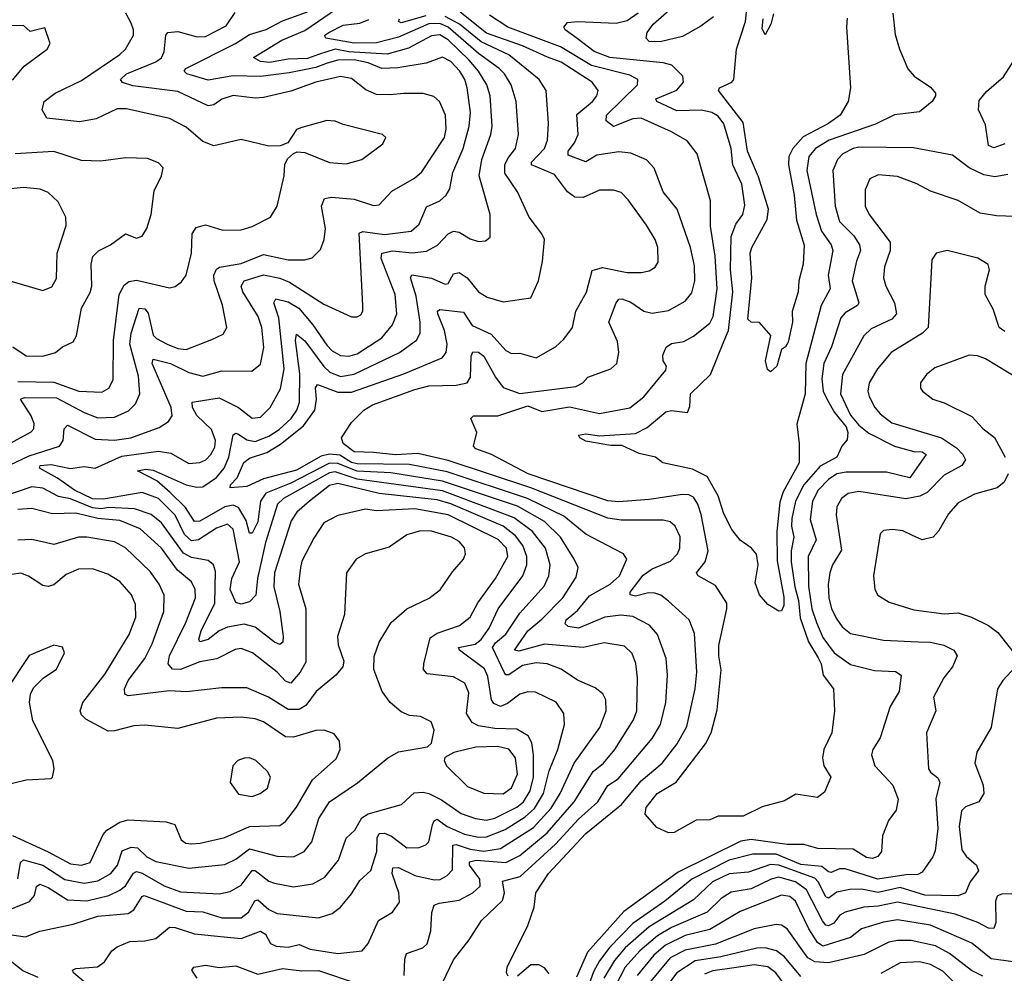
# Model space of a CAD drawing. Extents: x 1246230 to 1426786, y 660032 to 763141.
# Tile 138 of 256: x 1280491 to 1284063, y 705103 to 708562. Entities that reach past the tile are written whole.
import ezdxf

# ---------------------------------------------------------------- set-up
doc = ezdxf.new("R2010")
doc.units = 0

msp = doc.modelspace()

# ---------------------------------------------------------------- linework, layer by layer
at = {"layer": '0CON10XD'}
for points in [[(1280725, 705072.1), (1280686.2, 705105), (1280682.2, 705115), (1280695, 705120.9), (1280773.9, 705126.1), (1280798.6, 705145), (1280825.7, 705185), (1280845, 705198.9), (1280891.2, 705218.8), (1280945, 705220.6), (1280985, 705229.2), (1281035, 705270), (1281055, 705269.5), (1281125, 705246.7), (1281233.3, 705235), (1281295, 705228.8), (1281365, 705256.5), (1281382.4, 705245), (1281401, 705211), (1281421, 705201), (1281465, 705197.8), (1281505, 705208), (1281545, 705190.4), (1281645, 705175.3), (1281733.8, 705185), (1281755, 705210.8), (1281792.3, 705295), (1281843.1, 705325), (1281868.4, 705361.6), (1281866.9, 705395), (1281841.9, 705465), (1281845, 705485.5), (1281865, 705486.7), (1281925, 705457.3), (1281995, 705441.9), (1282016.8, 705443.2), (1282042.2, 705457.8), (1282061.4, 705478.6), (1282062.2, 705567.8), (1282075, 705570.1), (1282125, 705553.3), (1282175, 705546.6), (1282235, 705555.7), (1282355, 705632), (1282418.5, 705701.5), (1282452.3, 705755), (1282502.3, 705865), (1282595.9, 705995), (1282618.2, 706055), (1282617.7, 706095), (1282606.5, 706116.5), (1282578.6, 706138.6), (1282515, 706165.9), (1282455, 706206.7), (1282405, 706225.2), (1282365, 706228.8), (1282315, 706219.3), (1282265, 706185.8), (1282255, 706186.1), (1282248.8, 706195), (1282206.3, 706285), (1282217.7, 706302.3), (1282255, 706333.1), (1282305, 706409.4), (1282393.3, 706506.7), (1282411.1, 706545), (1282416, 706585), (1282398.1, 706645), (1282351, 706705), (1282285.1, 706755.1), (1282204.7, 706785), (1282025, 706852.8), (1281715, 706895.4), (1281635, 706921.6), (1281615, 706918.2), (1281447.9, 706825), (1281426, 706805), (1281382.9, 706665), (1281353.8, 706535), (1281347.3, 706475), (1281325, 706450.9), (1281295, 706441.8), (1281275, 706448.5), (1281254.9, 706495), (1281260.6, 706535), (1281288.4, 706595), (1281265, 706714.2), (1281245, 706732.5), (1281205, 706717.6), (1281140, 706675), (1281115, 706672), (1281088.8, 706695), (1281055.7, 706765), (1280994.7, 706825), (1280935, 706847.4), (1280795, 706822.4), (1280755, 706823.5), (1280689.8, 706855), (1280628.8, 706898.8), (1280562.7, 706935), (1280565.8, 706945), (1280605, 706948.7), (1280676, 706934), (1280725, 706941.2), (1280765, 706935.3), (1280861.6, 706978.4), (1280995, 706996.6), (1281040, 706990), (1281105, 706952.3), (1281145, 706956), (1281166.5, 706965), (1281185, 706984.5), (1281199.2, 707010.8), (1281201, 707035), (1281187.1, 707075), (1281134.2, 707125.8), (1281117.8, 707155), (1281117.1, 707175), (1281215, 707190.6), (1281285.1, 707155.1), (1281335, 707116), (1281365, 707120.7), (1281399.7, 707155), (1281437.4, 707222.6), (1281451, 707295), (1281431, 707481), (1281412.7, 707535), (1281420.1, 707549.9), (1281465, 707538.9), (1281504, 707515), (1281554.4, 707455), (1281605, 707381.2), (1281625, 707360.5), (1281655, 707343.8), (1281685, 707341), (1281715, 707349.4), (1281805, 707408.4), (1281843.2, 707455), (1281859, 707495), (1281852.8, 707565), (1281802.4, 707695), (1281805.4, 707715), (1281843.5, 707723.5), (1281915, 707715.9), (1281967.4, 707722.6), (1282006.5, 707743.5), (1282045.6, 707785), (1282065, 707794.6), (1282085, 707791.1), (1282125, 707767.3), (1282155, 707757.8), (1282180.9, 707759.1), (1282197.3, 707772.7), (1282197.5, 707855), (1282158.1, 707995), (1282168, 708055), (1282200.2, 708145), (1282205.2, 708175), (1282197.3, 708285), (1282186, 708325), (1282155.9, 708375), (1282121.3, 708415), (1282045, 708489.2), (1282015, 708507.1), (1281985, 708503.2), (1281901.4, 708458.6), (1281823.6, 708436.4), (1281685, 708445.4), (1281635, 708454.3), (1281574.5, 708435.5), (1281535, 708420.4), (1281465, 708418.5), (1281397, 708407), (1281365, 708409.6), (1281339.2, 708425), (1281442.1, 708487.9), (1281525, 708522.3), (1281686.3, 708633.7)], [(1283123.6, 708555), (1283130.7, 708625)], [(1280338.5, 706891.5), (1280525, 706980.2), (1280635, 707014.8), (1280648.6, 707035), (1280652.1, 707077.9), (1280665, 707090.9), (1280765, 707040.7), (1280835, 707037), (1280894.8, 707044.8), (1280997.7, 707082.3), (1281031.1, 707105), (1281043.8, 707125), (1281040.4, 707155), (1280971.7, 707315), (1280975, 707330), (1281038.8, 707315), (1281105, 707281.7), (1281155, 707268.3), (1281225, 707288.6), (1281333, 707287), (1281365, 707311.9), (1281377.2, 707372.8), (1281369.8, 707445), (1281355.7, 707485), (1281301, 707575), (1281294.7, 707595.3), (1281305.4, 707615), (1281375, 707635.9), (1281435, 707624.5), (1281469.5, 707609.5), (1281595, 707530), (1281695, 707484.4), (1281715, 707484.4), (1281728.7, 707491.3), (1281735.7, 707505), (1281735.6, 707525), (1281722.7, 707787.3), (1281736.5, 707793.5), (1281815, 707782.5), (1281911.1, 707795), (1281939.8, 707820.2), (1281967.3, 707882.7), (1282014.8, 707905.2), (1282038.2, 707925), (1282051.6, 707948.4), (1282062.6, 708007.4), (1282100, 708095), (1282122, 708175), (1282125.9, 708225), (1282114.8, 708315), (1282106.2, 708345), (1282087.8, 708375), (1282055, 708409.8), (1282025, 708425.2), (1281965.9, 708404.1), (1281863.3, 708386.7), (1281805, 708385.2), (1281755.4, 708405), (1281705, 708415.9), (1281645, 708414.9), (1281606, 708404), (1281565, 708388.8), (1281468.5, 708368.5), (1281365, 708355.2), (1281265, 708357.8), (1281175, 708342.8), (1281096.9, 708365), (1281087.8, 708375), (1281094.4, 708385), (1281273.9, 708475), (1281325, 708508.5), (1281385, 708526.6), (1281445, 708557.3), (1281535, 708590.6)], [(1280445, 707019), (1280532.5, 707067.5), (1280541.9, 707078.1), (1280543.3, 707096.7), (1280533, 707125), (1280494.5, 707185), (1280508.1, 707191.9), (1280625, 707190.7), (1280725, 707137.1), (1280775, 707118.1), (1280835, 707120), (1280886.4, 707143.6), (1280911.3, 707168.7), (1280927.5, 707205), (1280921.8, 707268.3), (1280891.1, 707385), (1280895.1, 707424.9), (1280925, 707515.5), (1280945, 707512.5), (1280956.9, 707496.9), (1280975, 707418.1), (1280986.9, 707405), (1281025.6, 707385), (1281065, 707369.1), (1281095, 707365.3), (1281188.1, 707401.9), (1281229.1, 707420.9), (1281243.1, 707445), (1281226.4, 707526.4), (1281196.3, 707615), (1281195.6, 707635), (1281205, 707657.1), (1281215.9, 707664.1), (1281295, 707677.1), (1281375, 707710), (1281465, 707690.2), (1281525, 707690.7), (1281551.6, 707698.4), (1281582, 707728), (1281595.3, 707764.7), (1281600.4, 707805), (1281586, 707885), (1281597.3, 707912.7), (1281622.2, 707917.8), (1281705, 707910.8), (1281775, 707887.5), (1281795, 707890), (1281840.7, 707939.3), (1281923.1, 707986.9), (1281949.5, 708010.5), (1282031.8, 708135), (1282038.6, 708165), (1282035.9, 708215), (1282013.5, 708265), (1281993.4, 708283.4), (1281955, 708293.8), (1281885, 708294.6), (1281835, 708288.7), (1281785, 708290.8), (1281747, 708307), (1281695, 708348.7), (1281655, 708355.2), (1281565.2, 708334.8), (1281475, 708302.2), (1281375, 708279.6), (1281345, 708276.5), (1281265, 708286.2), (1281225, 708273.5), (1281195, 708253.2), (1281175, 708249.8), (1281065, 708301.3), (1280901.6, 708321.6), (1280863.6, 708333.6), (1280856.9, 708345), (1280878.5, 708365), (1280985, 708408.8), (1281005, 708423.5), (1281015.8, 708445), (1281021.3, 708505), (1281028.6, 708515), (1281065, 708519.3), (1281135, 708499), (1281165, 708500.4), (1281240.4, 708539.6), (1281272.4, 708587.6)], [(1280485, 707249.4), (1280615, 707246.7), (1280705.9, 707214.1), (1280788.7, 707211.3), (1280814.7, 707225.3), (1280830.4, 707255), (1280831.4, 707398.6), (1280852, 707565), (1280870.6, 707599.4), (1280887.6, 707612.4), (1280915, 707617.6), (1281035, 707589.4), (1281055, 707593.5), (1281078.7, 707611.3), (1281095.3, 707635), (1281114.6, 707715), (1281117.3, 707785), (1281131.7, 707808.3), (1281165, 707818.1), (1281228, 707798), (1281295, 707799.4), (1281335, 707811.9), (1281401.2, 707845), (1281424.6, 707885.4), (1281451.1, 707995), (1281453.5, 708036.5), (1281463.1, 708056.9), (1281485, 708076.7), (1281498, 708082), (1281525, 708080), (1281615, 708043.5), (1281675, 708038.5), (1281732, 708055), (1281808.7, 708111.3), (1281818.8, 708135), (1281806.7, 708145), (1281665, 708181.9), (1281635, 708194.2), (1281605, 708195.7), (1281515, 708171.2), (1281495, 708163.3), (1281463.3, 708115), (1281435.8, 708104.2), (1281395, 708103.5), (1281295, 708126.7), (1281195, 708103.9), (1281155, 708120), (1281095, 708171.5), (1281035, 708203.9), (1280878.1, 708238.1), (1280845, 708238.2), (1280768, 708202), (1280708.9, 708191.1), (1280590, 708205), (1280572.9, 708235), (1280579.6, 708265), (1280619.4, 708295), (1280715, 708341.1), (1280854.5, 708435), (1280874.4, 708455), (1280903.6, 708505), (1280904.6, 708525), (1280895, 708549.2), (1280876.7, 708585)], [(1282262.6, 705092.6), (1282256.7, 705105), (1282258.9, 705125), (1282335, 705276.7), (1282357.3, 705342.7), (1282364, 705395), (1282409.6, 705465), (1282545, 705610.2), (1282674.5, 705715.5), (1282745, 705801.2), (1282822.1, 705865), (1282876.7, 705935), (1282911.3, 705998.7), (1282942, 706135), (1282948, 706195), (1282939.2, 706335), (1282919.5, 706385), (1282845, 706452.9), (1282817.1, 706475), (1282795, 706481.8), (1282772.7, 706482.7), (1282725, 706471.5), (1282705.5, 706475.5), (1282706.1, 706485), (1282752.6, 706547.4), (1282785, 706570), (1282851.8, 706598.2), (1282876.8, 706625), (1282885.4, 706645.4), (1282886.7, 706686.7), (1282868.9, 706725), (1282850.4, 706740.4), (1282825, 706746.9), (1282673.2, 706746.8), (1282625, 706753.5), (1282345, 706863.6), (1282045, 706962.6), (1281935, 706987.9), (1281855, 706983.1), (1281775, 706991.6), (1281705, 706994.9), (1281664.5, 707025), (1281658.8, 707045), (1281695, 707101.4), (1281739.5, 707145), (1281770.6, 707165), (1281925, 707220.6), (1281975, 707234), (1282075, 707236.1), (1282114.8, 707245.2), (1282126.8, 707265), (1282128.8, 707341.2), (1282135, 707356.7), (1282155, 707356), (1282175, 707340.8), (1282216.6, 707265), (1282245, 707227.6), (1282305, 707205.8), (1282508.8, 707231.2), (1282533.8, 707245), (1282552, 707265), (1282635.6, 707295), (1282657.2, 707315), (1282664.7, 707355), (1282659.7, 707395), (1282627.8, 707465), (1282655.3, 707535), (1282665, 707547.9), (1282675, 707549.1), (1282707.7, 707537.7), (1282755, 707504.2), (1282785, 707497.5), (1282845, 707506.8), (1282905, 707540.8), (1282928.9, 707571.1), (1282939.8, 707615), (1282939.3, 707669.3), (1282925, 707735.8), (1282876.1, 707875), (1282825, 707937.1), (1282793.1, 708023.1), (1282765, 708053.6), (1282707.6, 708077.6), (1282665, 708082.8), (1282585, 708070.2), (1282545, 708046.7), (1282480.2, 708070.2), (1282480.5, 708085), (1282504.3, 708115), (1282516.7, 708145), (1282512.7, 708217.3), (1282569.3, 708265), (1282584.6, 708285), (1282589.6, 708305), (1282568, 708335), (1282455, 708408.2), (1282405.7, 708425.7), (1282315, 708467.3), (1282185, 708513.3), (1282088.5, 708588.5)], [(1284075, 708000.4), (1284028.1, 707991.9), (1283988.9, 707998.9), (1283935, 708024.5), (1283875, 708070), (1283733, 708097), (1283535, 708099), (1283514.6, 708095), (1283476.9, 708075), (1283458.1, 708055), (1283440.6, 708015), (1283449.4, 707885), (1283465, 707829.7), (1283517.2, 707777.2), (1283538, 707745), (1283541, 707725), (1283526.2, 707686.2), (1283511.1, 707615), (1283535.3, 707534.7), (1283530.5, 707525), (1283485, 707498.7), (1283470, 707480), (1283436.2, 707375), (1283408.6, 707315), (1283401.2, 707258.8), (1283406.1, 707215), (1283422, 707182), (1283447, 707137), (1283489.5, 707085), (1283495.4, 707064.6), (1283492.5, 707037.5), (1283474, 707015), (1283455.6, 706975), (1283395, 706942), (1283335.1, 706875), (1283305.1, 706815), (1283292.6, 706752.6), (1283291.2, 706725), (1283299.5, 706685), (1283289.3, 706635), (1283289.2, 706595), (1283302.4, 706505), (1283316.2, 706455), (1283322.1, 706392.1), (1283352.4, 706305), (1283387.6, 706247.6), (1283398.9, 706225), (1283405.3, 706185), (1283442.9, 706135), (1283446.9, 706055), (1283437.1, 705975), (1283408.6, 705915), (1283402.9, 705885), (1283408.1, 705855), (1283433.1, 705815), (1283410, 705760), (1283385, 705740.8), (1283307, 705753), (1283265, 705728.6), (1283185, 705706.4), (1283115, 705673.1), (1283025, 705672.5), (1282995, 705659.2), (1282945, 705658), (1282865, 705613.3), (1282845, 705612.5), (1282801.9, 705631.9), (1282760.2, 705680.2), (1282763.5, 705705), (1282803.6, 705755), (1282873.1, 705796.9), (1282979.3, 705935), (1282999.2, 705975), (1283021.2, 706058.8), (1283036, 706204), (1283026.7, 706255), (1283027.4, 706292.6), (1283056.8, 706425), (1283056.1, 706445), (1283015, 706509.6), (1282952.5, 706545), (1282945.7, 706555), (1282977.8, 706595), (1282988.1, 706635), (1282963.1, 706766.9), (1282950.5, 706805), (1282935, 706829.7), (1282918.3, 706838.3), (1282895, 706839.4), (1282775, 706821), (1282665, 706813.4), (1282625, 706816.6), (1282335.5, 706915), (1282202.5, 706985), (1282146, 707005), (1282137.5, 707015), (1282150, 707065), (1282127.5, 707115), (1282137.5, 707125), (1282225.5, 707125.5), (1282335, 707160.9), (1282385, 707141.2), (1282485, 707157.6), (1282595, 707133.2), (1282705, 707153.9), (1282755, 707194.1), (1282835, 707290), (1282836.9, 707305), (1282825.5, 707325), (1282824.6, 707344.6), (1282836.4, 707373.6), (1282855, 707387.2), (1282900, 707395), (1282935, 707414), (1282995, 707461.1), (1283007.3, 707485), (1283021.6, 707585), (1283014.5, 707704.5), (1282996.6, 707813.4), (1282997.6, 707905), (1282948.5, 708075), (1282912.3, 708122.3), (1282855.7, 708155), (1282745, 708204.8), (1282715, 708201.6), (1282645, 708174.3), (1282619.1, 708195), (1282620.3, 708215), (1282732.8, 708325), (1282732.9, 708345), (1282705, 708360), (1282565.4, 708395.4), (1282453, 708463), (1282262.3, 708535), (1282195, 708578.5)], [(1283379.8, 707855), (1283399.2, 707795), (1283434.3, 707745), (1283441.4, 707725), (1283423.9, 707635), (1283431.4, 707585), (1283398.9, 707525), (1283342.3, 707315), (1283341, 707205), (1283310.7, 707095), (1283318.8, 707025), (1283318.2, 706955), (1283260.6, 706849.4), (1283248, 706812), (1283237.2, 706705), (1283238.6, 706598.6), (1283262.9, 706467.1), (1283263.4, 706436.6), (1283255, 706418), (1283245, 706417.1), (1283205, 706440.9), (1283175, 706475.6), (1283159.1, 706519.1), (1283170, 706585), (1283163.5, 706623.5), (1283145.4, 706645.4), (1283105, 706674.5), (1283075, 706712.7), (1283045, 706770), (1283024.4, 706835), (1282985, 706904.4), (1282932, 706932), (1282824.2, 706954.2), (1282797.5, 706975), (1282738.7, 706988.7), (1282675, 707017.8), (1282635, 707017.5), (1282545, 707033.6), (1282522.5, 707045), (1282518.8, 707055), (1282545, 707060), (1282595, 707052.7), (1282725, 707061.5), (1282767.1, 707082.9), (1282835, 707139.7), (1282855.3, 707144.7), (1282913.2, 707136.8), (1282921.5, 707158.5), (1282924.6, 707205), (1282996.7, 707275), (1283045.7, 707394.3), (1283061.8, 707435), (1283077.7, 707575), (1283070.1, 707655), (1283072.1, 707775), (1283089.4, 707820.6), (1283113.9, 707855), (1283121.3, 707888.7), (1283111.3, 707965), (1283078, 708035), (1283072.5, 708095), (1283045, 708184.4), (1283025, 708212.2), (1283001.4, 708225), (1282965, 708233.1), (1282875, 708231.1), (1282802.5, 708265), (1282798.9, 708275), (1282875, 708306), (1282899.5, 708335), (1282897.2, 708357.2), (1282856.6, 708396.6), (1282825.8, 708405.8), (1282632.2, 708425), (1282575, 708446.1), (1282513.2, 708493.2), (1282470.4, 708525), (1282465.4, 708535), (1282478.9, 708551.1), (1282514.6, 708555.4), (1282655, 708548.9), (1282695, 708558.7), (1282735, 708586.6)], [(1283008, 708572), (1282962, 708538), (1282895, 708500.8), (1282815, 708481.5), (1282775, 708482.9), (1282763.8, 708495), (1282767.9, 708515), (1282788.7, 708545), (1282856.9, 708605)], [(1283225, 708582.5), (1283216.2, 708545), (1283195, 708506.7), (1283185, 708530), (1283188.5, 708565)], [(1283658.2, 708585), (1283667.5, 708507.5), (1283682.2, 708455), (1283713, 708383), (1283736.3, 708356.3), (1283795, 708317.5), (1283812.9, 708295), (1283813.1, 708285), (1283800.8, 708265), (1283755, 708227.8), (1283665, 708216.1), (1283595, 708182.3), (1283427.1, 708125), (1283377.6, 708095), (1283353.2, 708065), (1283347, 708015), (1283379.8, 707855)], [(1280465, 708342.5), (1280506.9, 708393.1), (1280591.2, 708455), (1280601.2, 708475), (1280582.5, 708532.5), (1280529.3, 708519.3), (1280505, 708541.2), (1280415, 708540)], [(1282435, 705571.7), (1282518.1, 705661.9), (1282588.3, 705725), (1282625, 705784.1), (1282662, 705808), (1282785.3, 705955), (1282815.3, 706005), (1282835.3, 706085), (1282841.4, 706185), (1282835.9, 706245), (1282805, 706331.9), (1282775.2, 706365.2), (1282715, 706397.4), (1282672.3, 706402.3), (1282613.6, 706395), (1282518, 706355), (1282481.3, 706361.3), (1282470.4, 706370.4), (1282473.7, 706385), (1282515, 706418.7), (1282558, 706472), (1282633.2, 706515), (1282666.9, 706545), (1282693.6, 706605), (1282681.4, 706625), (1282648.8, 706641.2), (1282545, 706695.8), (1282465, 706761.3), (1282333.8, 706825), (1282042.2, 706922.2), (1281905, 706948.2), (1281715, 706950.9), (1281695, 706956.2), (1281652.4, 706982.4), (1281615, 706986.5), (1281585, 706978.5), (1281495, 706927.7), (1281375, 706896.4), (1281315, 706869.2), (1281255, 706863.8), (1281255.6, 706875), (1281279.8, 706900.2), (1281303.7, 706956.3), (1281325, 706971.9), (1281387.8, 706992.2), (1281437.2, 707022.8), (1281520.9, 707089.1), (1281561.7, 707145), (1281567.7, 707185), (1281563.7, 707226.3), (1281570.9, 707239.1), (1281645, 707210.9), (1281695, 707211.1), (1281885, 707277.8), (1282023.3, 707335), (1282038, 707355), (1282041.4, 707385), (1282031.9, 707435), (1282007.5, 707495), (1282007.2, 707505), (1282015, 707511.2), (1282101.2, 707501.2), (1282133.1, 707453.1), (1282201.7, 707421.7), (1282255, 707361.8), (1282275, 707351.5), (1282305, 707352.5), (1282365, 707335.8), (1282434.7, 707375.3), (1282465, 707402.9), (1282496.7, 707445), (1282508.5, 707505), (1282547.1, 707572.9), (1282567.8, 707652.2), (1282605, 707662.4), (1282695, 707644.6), (1282745, 707644.6), (1282775, 707651.1), (1282796, 707664), (1282807.6, 707682.4), (1282806.2, 707735), (1282796.2, 707765), (1282765, 707816.7), (1282698.8, 707908.8), (1282672.5, 707935), (1282645, 707943.5), (1282595, 707942.9), (1282535, 707916.4), (1282505, 707917.7), (1282477.9, 707937.9), (1282430.6, 708000.6), (1282348.2, 708035), (1282347.6, 708045), (1282394.3, 708095), (1282406.2, 708125), (1282409.3, 708185), (1282400.8, 708305), (1282376.1, 708345), (1282265.9, 708434.1), (1282165, 708481.2), (1282086, 708546), (1282035, 708572.9)], [(1282262, 708058), (1282289.2, 708095), (1282300.5, 708145), (1282291.8, 708265), (1282273.4, 708325), (1282250.2, 708365), (1282231, 708385), (1282155, 708439.3), (1282046, 708535), (1282015, 708548), (1281975, 708547.2), (1281865, 708498.6), (1281785, 708477.8), (1281705, 708477.1), (1281602, 708495), (1281599.7, 708499.7), (1281598.5, 708505), (1281612.2, 708515), (1281665, 708542), (1281725, 708549.3), (1281757.9, 708562.1)], [(1281965, 708575.2), (1281875, 708550), (1281865.4, 708555), (1281868.5, 708565)], [(1283493.3, 708566.7), (1283490.4, 708535), (1283505.4, 708315), (1283496.5, 708265), (1283467.9, 708215), (1283424.6, 708185), (1283332.7, 708137.3), (1283295.9, 708095), (1283281.5, 708065), (1283279.4, 708035), (1283300.3, 707925), (1283308.8, 707835), (1283336.6, 707743.4), (1283333.5, 707675), (1283317.5, 707615), (1283315.3, 707575), (1283293.4, 707503.4), (1283294.3, 707464.3), (1283278.2, 707391.8), (1283268.8, 707375), (1283254.4, 707365), (1283237.5, 707305), (1283215, 707284.3), (1283203.3, 707293.3), (1283196.2, 707325), (1283216, 707416), (1283175, 707463.3), (1283144.3, 707464.3), (1283132.5, 707475), (1283146.7, 707625), (1283141.2, 707715), (1283146.5, 707735), (1283202.5, 707837.5), (1283207, 707875), (1283171.6, 707991.6), (1283131, 708085), (1283115, 708188.4), (1283026.4, 708305), (1283029.5, 708315), (1283074.5, 708335), (1283081.9, 708345), (1283091.6, 708455), (1283123.6, 708555)], [(1284065, 708111.8), (1284025, 708096.4), (1284005, 708106), (1283995, 708180), (1283969.4, 708235), (1283971.5, 708268.5), (1283998.7, 708301.3), (1284059.7, 708355), (1284098.4, 708415)], [(1280466.2, 707375), (1280515, 707342.5), (1280575, 707341.8), (1280621.2, 707355), (1280646, 707375), (1280685, 707393.8), (1280697.8, 707415), (1280714.8, 707515), (1280747.3, 707572.7), (1280753.1, 707595), (1280750, 707675), (1280756.8, 707703.3), (1280776.8, 707723.3), (1280820.8, 707745), (1280875, 707784.5), (1280915, 707769.2), (1280935, 707776), (1280952.2, 707805), (1280967.8, 707855), (1280979.4, 707940.6), (1281006, 707995), (1281012, 708025), (1280995, 708042.5), (1280955, 708058.1), (1280875, 708061.1), (1280785, 708048.9), (1280715, 708051.1), (1280615, 708083.1), (1280475, 708075.3)], [(1281886, 705095), (1281887.7, 705155), (1281894.7, 705175.3), (1281954.1, 705195.9), (1281969.4, 705210.6), (1281982.8, 705257.2), (1281986.4, 705323.6), (1281995, 705350), (1282012.2, 705357.8), (1282085, 705368.8), (1282135, 705395.3), (1282161.2, 705418.8), (1282160.4, 705445), (1282123.3, 705495), (1282122.6, 705507.4), (1282147, 705513), (1282255, 705504.9), (1282305, 705530.7), (1282405, 705612.1), (1282501.9, 705725), (1282572, 705835), (1282608.8, 705865), (1282650, 705915), (1282717.9, 706022.1), (1282729.3, 706055), (1282732.5, 706175), (1282726.4, 706226.4), (1282713.1, 706263.1), (1282685, 706289.6), (1282611.7, 706301.7), (1282535, 706285.3), (1282395, 706296.3), (1282301.8, 706271.8), (1282285.7, 706275), (1282334.4, 706345.6), (1282385, 706387), (1282461.8, 706465), (1282509.7, 706539.7), (1282516.7, 706575), (1282502.9, 706605), (1282452.5, 706685), (1282395, 706741.2), (1282297.5, 706797.5), (1282025, 706888.1), (1281837.7, 706917.7), (1281715, 706924.1), (1281645, 706951.6), (1281615, 706953.7), (1281475, 706880.8), (1281383.7, 706845), (1281365.1, 706815), (1281355, 706740.5), (1281335, 706699.2), (1281325, 706700), (1281313, 706745), (1281285, 706793), (1281265, 706801.1), (1281235.1, 706794.9), (1281145, 706742.7), (1281125, 706741.6), (1281092.3, 706792.3), (1281037.3, 706847.3), (1280989.2, 706889.2), (1280918.8, 706925), (1280948.9, 706931.1), (1280975, 706928.1), (1281095.5, 706875), (1281134.1, 706865.9), (1281155, 706867.9), (1281205, 706901.2), (1281233.4, 706935), (1281250.4, 706975), (1281265, 707056.2), (1281275, 707061.6), (1281285, 707058.6), (1281315, 707038.2), (1281345, 707032.2), (1281395, 707051), (1281432, 707075), (1281476, 707115), (1281496, 707145), (1281506.2, 707175), (1281507.5, 707277.5), (1281491.9, 707398.1), (1281495, 707420.6), (1281525, 707396.6), (1281594.2, 707304.2), (1281616.4, 707283.6), (1281655, 707267.7), (1281704.4, 707275.6), (1281868.8, 707355), (1281930.8, 707399.2), (1281943.9, 707425), (1281944.1, 707465), (1281929, 707559), (1281908.4, 707625), (1281913.3, 707636.7), (1281985, 707624.8), (1282035, 707602.5), (1282045, 707605.5), (1282065, 707640.3), (1282085, 707644.3), (1282113.8, 707625), (1282155, 707574.7), (1282187.5, 707555), (1282245, 707538.9), (1282345, 707552.9), (1282373.2, 707615), (1282387.8, 707685), (1282394.5, 707765), (1282385.5, 707785), (1282338.8, 707845), (1282296.8, 707936.8), (1282251.6, 708005), (1282250.4, 708035), (1282262, 708058)], [(1284135, 707847.3), (1284035, 707850.4), (1283975, 707860.4), (1283895, 707905.4), (1283795, 707939.6), (1283745, 707966.7), (1283675, 707992.8), (1283605, 707999.6), (1283575, 707984.3), (1283558.5, 707945), (1283558.5, 707885), (1283573.1, 707855), (1283649.1, 707755), (1283648.2, 707725), (1283628, 707665), (1283624.6, 707625), (1283632.5, 707595), (1283664.1, 707535), (1283671.3, 707495), (1283654.8, 707475.2), (1283580, 707440), (1283552.7, 707415), (1283475.7, 707275), (1283468.7, 707205), (1283505, 707127.5), (1283535, 707091.2), (1283571.6, 707061.6), (1283665, 707015.5), (1283735, 706995.8), (1283765, 706994.5), (1283779.5, 706985), (1283719.8, 706900.2), (1283635, 706920.5), (1283489, 706921), (1283455.4, 706915), (1283425, 706894.3), (1283387.4, 706855), (1283367, 706815), (1283358.5, 706748.5), (1283380.2, 706675), (1283351, 706615), (1283352.2, 706507.8), (1283365.1, 706425), (1283381.2, 706375), (1283405, 706321.6), (1283445.8, 706265), (1283505, 706223.3), (1283591.7, 706201.7), (1283668, 706198), (1283688.1, 706185), (1283681.2, 706125), (1283649.3, 706070.7), (1283612.6, 705957.4), (1283585.5, 705915), (1283580.8, 705895), (1283593.6, 705855), (1283658.1, 705785), (1283677.7, 705735), (1283670.5, 705695), (1283643.1, 705656.9), (1283621.5, 705601.5), (1283616.9, 705545), (1283603.8, 705526.2), (1283585, 705519.3), (1283563.3, 705523.3), (1283515, 705553.1), (1283385.9, 705555.9), (1283335, 705570.9), (1283275, 705570.9), (1283145, 705587.9), (1283107.4, 705582.6), (1282880.2, 705469.8), (1282682.6, 705327.4), (1282550.4, 705179.6), (1282511.3, 705088.7)], [(1280446.7, 707616.7), (1280575, 707580), (1280607.4, 707592.6), (1280625, 707622.5), (1280626.8, 707715), (1280659.2, 707815), (1280658.1, 707845), (1280630.8, 707900.8), (1280595, 707934.4), (1280565, 707946.9), (1280505, 707953.4), (1280435, 707946)], [(1284065, 707431.4), (1284044.2, 707445), (1284022.3, 707512.3), (1283993.9, 707565), (1283993.9, 707595), (1284009.5, 707655), (1284004.4, 707674.4), (1283966.4, 707696.4), (1283855.7, 707724.3), (1283815.6, 707714.4), (1283799.7, 707690.3), (1283787.1, 707445), (1283765.6, 707425), (1283651.8, 707355), (1283603.2, 707295), (1283572.2, 707245), (1283567.3, 707215), (1283572.5, 707195), (1283592.7, 707155), (1283612.8, 707132.8), (1283655, 707100), (1283835.4, 707045.4), (1283889, 707009), (1283912.2, 706985), (1283922, 706965), (1283908.6, 706945), (1283845, 706909.5), (1283782.7, 706847.3), (1283756.6, 706833.4), (1283705, 706824.4), (1283535, 706850.2), (1283496.5, 706843.5), (1283472.3, 706825), (1283454.8, 706795.2), (1283452.5, 706765), (1283472.7, 706637.3), (1283439.7, 706585), (1283430.3, 706555), (1283423.4, 706513.4), (1283425.7, 706465), (1283436.2, 706425), (1283455, 706387.3), (1283475, 706359.2), (1283505, 706336), (1283625, 706311.4), (1283750, 706305), (1283795, 706303.9), (1283843.6, 706293.6), (1283879.4, 706275), (1283891.9, 706255), (1283875.4, 706215), (1283843.9, 706175), (1283806.2, 706105), (1283814.6, 706055), (1283781.1, 705975), (1283788.2, 705845), (1283795, 705832.2), (1283821.9, 705811.9), (1283828.8, 705795), (1283814.4, 705735.6), (1283822.2, 705627.8), (1283812.1, 705547.9), (1283803.3, 705525), (1283765, 705470.5), (1283749.1, 705460.9), (1283705, 705460), (1283604.1, 705444.1), (1283485, 705481.7), (1283465, 705482.3), (1283435, 705469), (1283425, 705470.8), (1283400.8, 705490.8), (1283325, 705497.2), (1283235, 705535.1), (1283150.8, 705535), (1283065, 705513.8), (1282929, 705445), (1282831.2, 705365), (1282715, 705283.8), (1282632.3, 705197.7), (1282595, 705148.8), (1282572.1, 705107.9), (1282478.3, 704845)], [(1284154.7, 707234.7), (1283995, 707332.2), (1283965, 707343.1), (1283935, 707345.6), (1283811.1, 707298.9), (1283780.6, 707275), (1283759.2, 707245), (1283759.2, 707225), (1283765.8, 707215), (1283804, 707185), (1283845, 707171.8), (1283945, 707122.2), (1283985, 707079.4), (1284027, 707047), (1284066.4, 706975)], [(1284076.5, 706915), (1284061.9, 706885), (1284036.6, 706863.4), (1283955, 706840.4), (1283895, 706809.6), (1283860.1, 706769.9), (1283823.9, 706706.1), (1283805, 706684.6), (1283765.4, 706675.4), (1283727.7, 706692.3), (1283695, 706707.7), (1283656.9, 706713.1), (1283625, 706708.6), (1283613, 706697), (1283588.2, 706545), (1283593.3, 706495), (1283604.6, 706474.6), (1283645, 706448.9), (1283735, 706420.8), (1283845, 706406.8), (1283895, 706411.1), (1283944.2, 706394.2), (1284005, 706364.6), (1284038.9, 706338.9), (1284097.5, 706265)], [(1280428, 705248), (1280512.5, 705235), (1280563.9, 705256.1), (1280685, 705281.4), (1280775, 705309.8), (1280885, 705320.5), (1280905, 705333.2), (1280935, 705382.2), (1280943.3, 705385), (1281095, 705329.1), (1281155, 705326.1), (1281225, 705303.8), (1281295, 705304.8), (1281321.2, 705325), (1281344.1, 705365.9), (1281355, 705369.8), (1281395, 705334.4), (1281425, 705319.5), (1281575, 705303.9), (1281625, 705319.6), (1281655, 705343.5), (1281695, 705390.9), (1281725, 705440), (1281765, 705475.6), (1281786.2, 705545), (1281788.5, 705595), (1281795, 705610), (1281815, 705610.8), (1281840.4, 705600.4), (1281895, 705558), (1281940.6, 705559.4), (1281965, 705568.5), (1281975, 705580), (1281988.3, 705641.7), (1281995, 705656.2), (1282005, 705661.6), (1282042.2, 705635), (1282105, 705608.1), (1282155, 705597), (1282185, 705598.1), (1282252.7, 705625), (1282325, 705671), (1282358.6, 705701.4), (1282390.8, 705755), (1282412.4, 705837.6), (1282443, 705915), (1282467.9, 706005), (1282465.4, 706045), (1282436.7, 706086.7), (1282362.6, 706122.6), (1282335, 706124), (1282305, 706115.3), (1282261.2, 706081.2), (1282235, 706070.3), (1282211.1, 706081.1), (1282202.9, 706095), (1282189.1, 706179.1), (1282177.3, 706207.3), (1282086.4, 706275), (1282083.5, 706285), (1282142.8, 706297.2), (1282165, 706314.1), (1282193.9, 706355), (1282226.5, 706425), (1282316.2, 706545), (1282331, 706585), (1282331.2, 706615), (1282315.9, 706655), (1282289.3, 706689.3), (1282244.7, 706725), (1282055, 706806.4), (1282005, 706820.2), (1281795, 706843.2), (1281645, 706879.6), (1281615, 706872.6), (1281542.8, 706815), (1281496.9, 706775), (1281476.1, 706743.9), (1281415.8, 706555.8), (1281413.5, 706505), (1281435.2, 706415), (1281447, 706325), (1281445.7, 706304.3), (1281435, 706296.2), (1281415, 706304.2), (1281345, 706358.8), (1281305, 706369.2), (1281245, 706358.8), (1281214.6, 706345.4), (1281175, 706314), (1281145, 706305.8), (1281141.1, 706315), (1281149.8, 706345), (1281199.2, 706445), (1281200.9, 706560.9), (1281194.8, 706584.8), (1281175, 706600), (1281115, 706611), (1281085, 706627.3), (1281005, 706737.3), (1280967.5, 706767.5), (1280907.7, 706787.7), (1280815, 706792.2), (1280785, 706787.6), (1280755, 706791.6), (1280675, 706824), (1280632.4, 706832.5), (1280575, 706862.9), (1280535, 706867.2), (1280425, 706830.3)], [(1280431.6, 705325), (1280526.7, 705363.3), (1280544.8, 705385), (1280551.7, 705418.3), (1280563.9, 705426.1), (1280595, 705414.2), (1280665, 705369.8), (1280735, 705365.5), (1280815, 705384.8), (1280854.9, 705405.1), (1280875, 705420.8), (1280903.7, 705466.3), (1280915, 705472.2), (1280935, 705466.3), (1281015, 705419.8), (1281075, 705398.1), (1281215, 705391.1), (1281255, 705400), (1281295, 705422.5), (1281335, 705476.3), (1281345, 705475.7), (1281395, 705436.9), (1281415, 705429.5), (1281485, 705417.1), (1281555, 705427.1), (1281597.8, 705452.2), (1281647.1, 705512.9), (1281675, 705593.1), (1281707.4, 705622.6), (1281732.7, 705667.3), (1281755, 705681.1), (1281876, 705715), (1281922.4, 705757.6), (1281955, 705760.5), (1281975, 705754.8), (1282021.8, 705731.8), (1282092.2, 705682.2), (1282145, 705664.1), (1282185, 705658.8), (1282215, 705665.9), (1282295, 705705.5), (1282319.2, 705725), (1282343.2, 705765), (1282355.1, 705815), (1282355.2, 705895.2), (1282349.3, 705939.3), (1282335.4, 705965), (1282295, 705989), (1282215, 705991.3), (1282155, 706001.2), (1282132.2, 706012.2), (1282112.1, 706045), (1282120.2, 706120.2), (1282106.4, 706155), (1282065, 706178), (1281968.8, 706188.8), (1281956.1, 706205), (1281956.7, 706225), (1281980.6, 706319.4), (1282005, 706337.3), (1282086.7, 706365), (1282125, 706394.5), (1282153.6, 706446.4), (1282217.5, 706535), (1282261.6, 706615), (1282256.6, 706645), (1282226.9, 706676.9), (1282045, 706765.4), (1281925, 706787.8), (1281785, 706780.8), (1281745, 706786.6), (1281645, 706763.8), (1281595, 706736.9), (1281558.5, 706681.5), (1281515, 706597.5), (1281509.4, 706575), (1281502.8, 706515), (1281529.7, 706425), (1281529.1, 706379.1), (1281528.9, 706231.1), (1281508.8, 706195), (1281475, 706155.8), (1281455, 706162.6), (1281424.9, 706194.9), (1281336.2, 706265), (1281295, 706280.6), (1281272.2, 706277.8), (1281206.4, 706243.6), (1281145, 706232.4), (1281075, 706204.8), (1281045, 706205.7), (1281030, 706225), (1281035.2, 706255), (1281093.8, 706375), (1281128.8, 706465), (1281128.1, 706495), (1281115, 706522.8), (1281063.8, 706565), (1281005, 706645.6), (1280928.5, 706715), (1280855, 706744.9), (1280775, 706752.5), (1280695, 706771.7), (1280610.5, 706769.5), (1280535, 706788.3), (1280485, 706784.7)], [(1281425, 705527.7), (1281485, 705525.3), (1281523.6, 705545), (1281550.6, 705579.4), (1281576.8, 705665), (1281614.7, 705725), (1281716.4, 705793.6), (1281825, 705883.5), (1281865, 705906.9), (1281970, 705925), (1281985, 705937.5), (1281994.2, 705985), (1281984, 706015), (1281945, 706034.3), (1281905, 706038.6), (1281875, 706051.9), (1281835.3, 706085.3), (1281805.5, 706125), (1281775.6, 706205), (1281777.6, 706252.4), (1281795.5, 706304.5), (1281839.2, 706375), (1281895.4, 706424.6), (1281976.5, 706463.5), (1282016.4, 706493.6), (1282060.8, 706559.2), (1282101.1, 706605), (1282108.5, 706625), (1282105, 706645.8), (1282085, 706668.8), (1282058, 706685), (1281985, 706706.8), (1281945, 706708.2), (1281895, 706693.3), (1281831.9, 706648.1), (1281745, 706624.3), (1281712, 706605), (1281676.7, 706555), (1281670, 706405), (1281643.8, 706325), (1281646.4, 706295), (1281666.5, 706235), (1281663.3, 706215), (1281638.5, 706185), (1281566.8, 706125), (1281528.9, 706075), (1281505, 706059.7), (1281465, 706060), (1281394.1, 706104.1), (1281315, 706138.4), (1281225, 706138.9), (1281095.7, 706124.3), (1281035, 706127.1), (1280885, 706110), (1280872.2, 706115), (1280870.9, 706135), (1280885, 706165.5), (1280945.2, 706244.8), (1280972.2, 706297.8), (1281014.2, 706415), (1281015.3, 706475), (1280997.3, 706515), (1280965, 706560.8), (1280875, 706645.9), (1280835, 706668.1), (1280735, 706685.3), (1280705, 706684.7), (1280615, 706658), (1280535, 706676.8), (1280485, 706673.8)], [(1281022.1, 705652.1), (1281053.4, 705643.4), (1281076.9, 705586.9), (1281094.2, 705575), (1281112.9, 705572.9), (1281146.2, 705575), (1281235, 705596.2), (1281325, 705635.2), (1281435, 705638.8), (1281455, 705653.5), (1281495, 705706.2), (1281553.1, 705805), (1281639.5, 705880.5), (1281653.4, 705915), (1281651.5, 705945), (1281631.7, 705971.7), (1281595.3, 705985.3), (1281565, 705983.3), (1281485, 705959.2), (1281455, 705961.2), (1281375, 706015.3), (1281345, 706025.9), (1281295, 706031.6), (1281205, 706028.1), (1281065, 705990.5), (1280945, 706003.3), (1280905, 706000.9), (1280835, 705982.3), (1280811.9, 705981.9), (1280731.4, 706025), (1280715, 706040.8), (1280710, 706055), (1280720.5, 706085), (1280801.2, 706188.8), (1280887.7, 706332.3), (1280913, 706395), (1280911.3, 706441.3), (1280896.3, 706476.3), (1280855, 706524.6), (1280811, 706551), (1280755, 706570), (1280705, 706568.8), (1280660.1, 706549.9), (1280615, 706511.5), (1280595, 706505.5), (1280575, 706509.1), (1280523.6, 706543.6), (1280495, 706554.6), (1280430, 706545)], [(1280435, 705785.5), (1280514.4, 705804.4), (1280605, 705810), (1280610, 705815), (1280616.2, 705845), (1280612, 705875), (1280538.9, 706018.9), (1280526.7, 706085), (1280530, 706115), (1280541.7, 706138.3), (1280576.4, 706173.6), (1280625, 706206.2), (1280653.8, 706265), (1280646, 706286), (1280615, 706293.3), (1280525, 706256), (1280436.9, 706123.1)], [(1284103.3, 706215), (1284057.1, 706165), (1284038.6, 706135), (1284015.5, 705994.5), (1283963.3, 705905), (1283956.4, 705865), (1283986.7, 705785), (1283988, 705755), (1283970.6, 705725), (1283922.5, 705707.5), (1283908, 705692), (1283899.3, 705635), (1283909.1, 705550.9), (1283925, 705528.2), (1283961.9, 705495), (1283969.4, 705475), (1283938.8, 705435), (1283922.5, 705395), (1283895.6, 705384.4), (1283775, 705386.2), (1283684.9, 705414.9), (1283605, 705396.4), (1283545, 705407.9), (1283502.8, 705407.2), (1283455, 705397), (1283425, 705375.7), (1283415, 705380), (1283387.5, 705435), (1283375, 705448.1), (1283245, 705495.5), (1283215, 705497.2), (1283135, 705469.5), (1283065, 705463.5), (1283004.8, 705435), (1282935, 705369.6), (1282775, 705271.9), (1282688, 705195), (1282649.3, 705149.3), (1282609.6, 705085)], [(1282245, 705753.8), (1282275, 705776.4), (1282296.4, 705825), (1282290, 705885), (1282265, 705916.5), (1282225, 705926.3), (1282146.3, 705923.7), (1282066.2, 705903.8), (1282033.6, 705886.4), (1282031.1, 705875), (1282039.5, 705855), (1282115, 705780.7), (1282175, 705756.8), (1282245, 705753.8)], [(1281335, 705744.6), (1281362.9, 705755), (1281389.5, 705775), (1281400.5, 705815), (1281390, 705835), (1281347.8, 705875), (1281325, 705884.6), (1281305, 705883.8), (1281282.5, 705875), (1281264.4, 705855), (1281254.3, 705795), (1281285, 705752.9), (1281335, 705744.6)], [(1280465, 705603.2), (1280594.2, 705544.2), (1280675, 705499.8), (1280715.2, 705494.8), (1280746.9, 705505), (1280793.5, 705606.5), (1280807.4, 705622.6), (1280855, 705651.2), (1280885, 705660), (1281022.1, 705652.1)], [(1280484.5, 705445.5), (1280494.3, 705505), (1280505, 705514.1), (1280574.7, 705495), (1280655, 705443.1), (1280725, 705429.9), (1280775, 705438.3), (1280821.6, 705465), (1280846.4, 705495), (1280863, 705547), (1280895, 705561.2), (1280918.1, 705558.1), (1280951.8, 705525), (1280985, 705508.7), (1281105, 705483.9), (1281235, 705497.7), (1281275, 705516.7), (1281325, 705554.8), (1281425, 705527.7)], [(1282025, 705068.9), (1282065, 705151.9), (1282122.2, 705225), (1282166.5, 705295), (1282242.7, 705367.3), (1282249.5, 705395), (1282242.5, 705437.5), (1282306.3, 705453.7), (1282435, 705571.7)], [(1284105, 705389.7), (1284055, 705391.6), (1284036.6, 705383.4), (1284031.1, 705365), (1284032.1, 705287.9), (1284024.6, 705265.4), (1284005, 705266.7), (1283967.3, 705287.3), (1283885, 705317.2), (1283675, 705361.6), (1283605, 705347), (1283553.5, 705343.5), (1283485, 705324.4), (1283465.8, 705314.2), (1283444.8, 705285), (1283425, 705275.5), (1283415, 705278.3), (1283402.9, 705292.9), (1283345.5, 705405.5), (1283305, 705434.9), (1283245, 705451.4), (1283216.9, 705445), (1283145, 705409.2), (1283072, 705398), (1283035.4, 705374.6), (1282985, 705324.4), (1282855, 705268.7), (1282805, 705238.9), (1282741.3, 705185), (1282687.2, 705125), (1282651.5, 705055)], [(1284095, 705145.3), (1284015, 705155.2), (1283945, 705212.3), (1283795, 705277.9), (1283675, 705296.5), (1283625, 705288.8), (1283545, 705264.2), (1283505, 705232.4), (1283405, 705201.3), (1283385.6, 705215), (1283354.1, 705264.1), (1283305, 705365.3), (1283285, 705382.2), (1283255, 705386), (1283105, 705326.7), (1282995, 705261.5), (1282905, 705240.4), (1282833.7, 705205), (1282791.3, 705168.7), (1282730.9, 705095)], [(1283985, 705092.6), (1283943.4, 705113.5), (1283864.6, 705174.6), (1283813, 705203), (1283725, 705222), (1283675, 705222.3), (1283644.2, 705215.8), (1283555, 705171), (1283425, 705141), (1283375, 705144.8), (1283349.7, 705159.7), (1283275, 705264.6), (1283255, 705278.2), (1283235, 705280.3), (1283155, 705264.4), (1283015, 705209.3), (1282905, 705187.3), (1282850.5, 705159.5), (1282780.7, 705075)], [(1283325, 705091.3), (1283265, 705162.6), (1283236.4, 705185), (1283195.2, 705195.2), (1283165, 705194.5), (1283035, 705163), (1282942, 705148), (1282875.3, 705105), (1282845.1, 705064.9)], [(1280558.5, 705088.5), (1280502.4, 705112.4), (1280415, 705180)], [(1281134.4, 705085), (1281116, 705115), (1281122.5, 705125), (1281165, 705132.9), (1281215, 705124), (1281275, 705130.8), (1281355, 705100.4), (1281445, 705120.8), (1281515, 705112.4), (1281575, 705113.9), (1281718.6, 705065)], [(1282411.7, 705101.7), (1282395, 705122.5), (1282374, 705134), (1282345, 705134.3), (1282297.4, 705092.6)], [(1283272.8, 705052.8), (1283234.3, 705104.3), (1283205, 705126.7), (1283155, 705134), (1283083, 705123), (1283005, 705112.2), (1282975, 705099.6)], [(1283915, 705034.7), (1283840.3, 705110.3), (1283795, 705134.8), (1283755, 705145.2), (1283685, 705140.6), (1283615, 705103)]]:
    msp.add_lwpolyline(points, dxfattribs=at)

doc.saveas('drawing.dxf')
